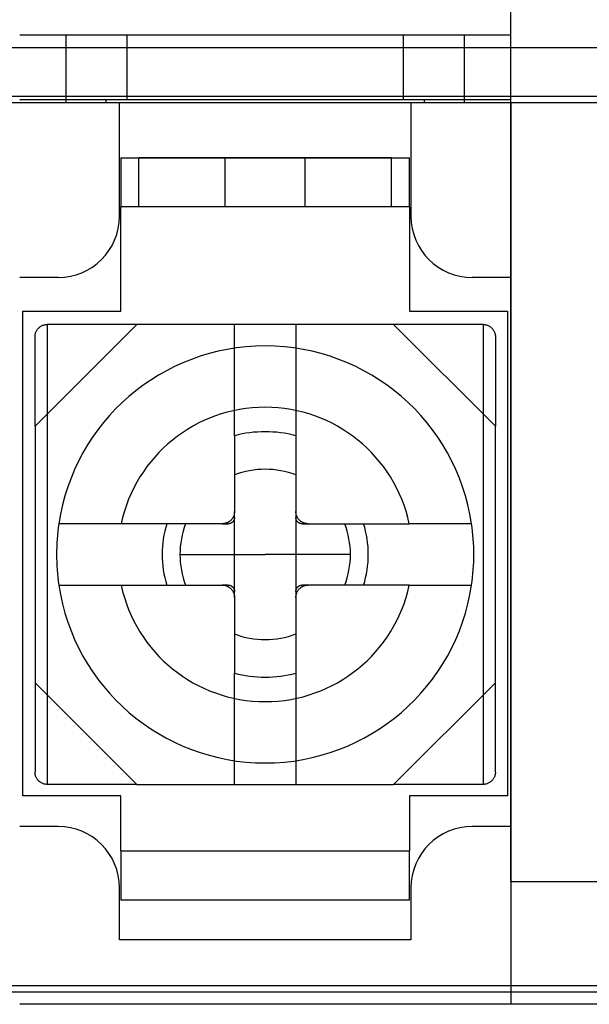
# Model space of a CAD drawing. Header units: millimetres. Extents: x 0 to 93, y 0 to 191.
# Tile 19 of 148: x 49.2 to 58.48, y 0 to 16.05. Entities that reach past the tile are written whole.
import ezdxf

# ---------------------------------------------------------------- set-up
doc = ezdxf.new("R2010")
doc.units = ezdxf.units.MM
doc.layers.add('MAIN-1', color=7, linetype='Continuous')
doc.layers.add('MAIN-2', color=7, linetype='Continuous')

msp = doc.modelspace()

# ---------------------------------------------------------------- linework, layer by layer
at = {"layer": 'MAIN-1'}
for p, q in [((2.1, 15.6), (90.9, 15.6)), ((90.9, 14.8), (2.1, 14.8)), ((88.25, 14.7), (4.75, 14.7)), ((50.825, 12.85), (50.825, 14.7)), ((55.575, 14.7), (55.575, 12.85)), ((57.2, 2), (57.2, 14.7)), ((50.85, 13.8), (55.55, 13.8)), ((50.85, 13.8), (50.85, 13)), ((55.55, 13), (55.55, 13.8)), ((50.85, 11.3), (50.85, 13)), ((55.55, 13), (50.85, 13)), ((55.55, 13), (55.55, 11.3)), ((49.825, 11.85), (49.2, 11.85)), ((57.2, 11.85), (56.575, 11.85)), ((49.25, 11.3), (50.85, 11.3)), ((49.25, 3.4), (49.25, 11.3)), ((55.55, 11.3), (57.15, 11.3)), ((57.15, 11.3), (57.15, 3.4)), ((49.45, 9.428), (51.107, 11.085)), ((49.586, 11.075), (49.598, 11.078)), ((49.598, 11.078), (49.609, 11.081)), ((49.609, 11.081), (49.622, 11.083)), ((49.622, 11.083), (49.636, 11.085)), ((49.636, 11.085), (49.65, 11.085)), ((51.107, 11.085), (49.65, 11.085)), ((55.293, 11.085), (51.107, 11.085)), ((55.293, 11.085), (56.95, 9.428)), ((56.75, 11.085), (55.293, 11.085)), ((56.75, 11.085), (56.764, 11.085)), ((56.764, 11.085), (56.778, 11.083)), ((56.778, 11.083), (56.791, 11.081)), ((56.791, 11.081), (56.802, 11.078)), ((56.802, 11.078), (56.814, 11.075)), ((49.452, 10.913), (49.454, 10.926)), ((49.454, 10.926), (49.457, 10.938)), ((49.457, 10.938), (49.46, 10.949)), ((49.46, 10.949), (49.464, 10.96)), ((49.464, 10.96), (49.469, 10.97)), ((49.469, 10.97), (49.474, 10.98)), ((49.474, 10.98), (49.479, 10.989)), ((49.479, 10.989), (49.485, 10.998)), ((49.485, 10.998), (49.491, 11.007)), ((49.491, 11.007), (49.498, 11.015)), ((49.498, 11.015), (49.505, 11.023)), ((49.505, 11.023), (49.512, 11.03)), ((49.512, 11.03), (49.52, 11.037)), ((49.52, 11.037), (49.528, 11.044)), ((49.528, 11.044), (49.537, 11.05)), ((49.537, 11.05), (49.546, 11.056)), ((49.546, 11.056), (49.555, 11.061)), ((49.555, 11.061), (49.565, 11.066)), ((49.565, 11.066), (49.575, 11.071)), ((49.575, 11.071), (49.586, 11.075)), ((56.814, 11.075), (56.825, 11.071)), ((56.825, 11.071), (56.835, 11.066)), ((56.835, 11.066), (56.845, 11.061)), ((56.845, 11.061), (56.854, 11.056)), ((56.854, 11.056), (56.863, 11.05)), ((56.863, 11.05), (56.872, 11.044)), ((56.872, 11.044), (56.88, 11.037)), ((56.88, 11.037), (56.888, 11.03)), ((56.888, 11.03), (56.895, 11.023)), ((56.895, 11.023), (56.902, 11.015)), ((56.902, 11.015), (56.909, 11.007)), ((56.909, 11.007), (56.915, 10.998)), ((56.915, 10.998), (56.921, 10.989)), ((56.921, 10.989), (56.926, 10.98)), ((56.926, 10.98), (56.931, 10.97)), ((56.931, 10.97), (56.936, 10.96)), ((56.936, 10.96), (56.94, 10.949)), ((56.94, 10.949), (56.943, 10.938)), ((56.943, 10.938), (56.946, 10.926)), ((56.946, 10.926), (56.948, 10.913)), ((49.45, 10.899), (49.452, 10.913)), ((49.45, 10.885), (49.45, 10.899)), ((49.45, 9.428), (49.45, 10.885)), ((56.948, 10.913), (56.95, 10.899)), ((56.95, 10.899), (56.95, 10.885)), ((56.95, 10.885), (56.95, 9.428)), ((49.45, 9.428), (49.45, 5.242)), ((56.95, 5.242), (56.95, 9.428)), ((52.7, 9.271), (52.7, 8.035)), ((53.7, 9.271), (53.7, 8.035)), ((52.7, 7.937), (52.7, 8.035)), ((52.7, 8.035), (52.7, 8.025)), ((53.7, 8.026), (53.7, 8.035)), ((53.7, 8.035), (53.7, 7.937)), ((52.61, 7.868), (52.603, 7.863)), ((52.617, 7.873), (52.61, 7.868)), ((52.624, 7.879), (52.617, 7.873)), ((52.631, 7.884), (52.624, 7.879)), ((52.638, 7.89), (52.631, 7.884)), ((52.644, 7.897), (52.638, 7.89)), ((52.65, 7.903), (52.644, 7.897)), ((52.656, 7.91), (52.65, 7.903)), ((52.662, 7.917), (52.656, 7.91)), ((52.667, 7.925), (52.662, 7.917)), ((52.671, 7.932), (52.667, 7.925)), ((52.676, 7.94), (52.671, 7.932)), ((52.675, 7.869), (52.672, 7.866)), ((52.677, 7.873), (52.675, 7.869)), ((52.68, 7.948), (52.676, 7.94)), ((52.68, 7.876), (52.677, 7.873)), ((52.684, 7.956), (52.68, 7.948)), ((52.682, 7.879), (52.68, 7.876)), ((52.685, 7.883), (52.682, 7.879)), ((52.687, 7.964), (52.684, 7.956)), ((52.687, 7.887), (52.685, 7.883)), ((52.69, 7.972), (52.687, 7.964)), ((52.689, 7.891), (52.687, 7.887)), ((52.691, 7.895), (52.689, 7.891)), ((52.692, 7.98), (52.69, 7.972)), ((52.693, 7.899), (52.691, 7.895)), ((52.695, 7.989), (52.692, 7.98)), ((52.694, 7.903), (52.693, 7.899)), ((52.696, 7.908), (52.694, 7.903)), ((52.697, 7.998), (52.695, 7.989)), ((52.697, 7.913), (52.696, 7.908)), ((52.698, 8.007), (52.697, 7.998)), ((52.698, 7.917), (52.697, 7.913)), ((52.699, 8.016), (52.698, 8.007)), ((52.699, 7.922), (52.698, 7.917)), ((52.7, 8.025), (52.699, 8.016)), ((52.7, 7.932), (52.699, 7.927)), ((52.699, 7.927), (52.699, 7.922)), ((52.7, 7.937), (52.7, 7.932)), ((53.701, 8.016), (53.7, 8.026)), ((53.7, 7.932), (53.7, 7.937)), ((53.701, 7.927), (53.7, 7.932)), ((53.702, 8.007), (53.701, 8.016)), ((53.701, 7.922), (53.701, 7.927)), ((53.702, 7.917), (53.701, 7.922)), ((53.703, 7.998), (53.702, 8.007)), ((53.703, 7.913), (53.702, 7.917)), ((53.705, 7.99), (53.703, 7.998)), ((53.704, 7.908), (53.703, 7.913)), ((53.706, 7.903), (53.704, 7.908)), ((53.707, 7.981), (53.705, 7.99)), ((53.707, 7.899), (53.706, 7.903)), ((53.71, 7.972), (53.707, 7.981)), ((53.709, 7.895), (53.707, 7.899)), ((53.711, 7.891), (53.709, 7.895)), ((53.713, 7.964), (53.71, 7.972)), ((53.713, 7.887), (53.711, 7.891)), ((53.716, 7.956), (53.713, 7.964)), ((53.715, 7.883), (53.713, 7.887)), ((53.718, 7.879), (53.715, 7.883)), ((53.72, 7.948), (53.716, 7.956)), ((53.72, 7.876), (53.718, 7.879)), ((53.724, 7.94), (53.72, 7.948)), ((53.723, 7.873), (53.72, 7.876)), ((53.725, 7.869), (53.723, 7.873)), ((53.728, 7.932), (53.724, 7.94)), ((53.728, 7.866), (53.725, 7.869)), ((53.733, 7.925), (53.728, 7.932)), ((53.738, 7.918), (53.733, 7.925)), ((53.743, 7.911), (53.738, 7.918)), ((53.749, 7.904), (53.743, 7.911)), ((53.755, 7.897), (53.749, 7.904)), ((53.762, 7.891), (53.755, 7.897)), ((53.768, 7.885), (53.762, 7.891)), ((53.775, 7.879), (53.768, 7.885)), ((53.782, 7.873), (53.775, 7.879)), ((53.79, 7.868), (53.782, 7.873)), ((53.797, 7.864), (53.79, 7.868)), ((49.838, 7.835), (49.837, 7.835)), ((49.841, 7.835), (49.838, 7.835)), ((49.846, 7.835), (49.841, 7.835)), ((49.853, 7.835), (49.846, 7.835)), ((49.862, 7.835), (49.853, 7.835)), ((49.873, 7.835), (49.862, 7.835)), ((49.886, 7.835), (49.873, 7.835)), ((49.901, 7.835), (49.886, 7.835)), ((49.918, 7.835), (49.901, 7.835)), ((49.937, 7.835), (49.918, 7.835)), ((49.958, 7.835), (49.937, 7.835)), ((49.981, 7.835), (49.958, 7.835)), ((50.005, 7.835), (49.981, 7.835)), ((50.031, 7.835), (50.005, 7.835)), ((50.058, 7.835), (50.031, 7.835)), ((50.087, 7.835), (50.058, 7.835)), ((50.117, 7.835), (50.087, 7.835)), ((50.15, 7.835), (50.117, 7.835)), ((50.184, 7.835), (50.15, 7.835)), ((50.22, 7.835), (50.184, 7.835)), ((50.257, 7.835), (50.22, 7.835)), ((50.296, 7.835), (50.257, 7.835)), ((50.335, 7.835), (50.296, 7.835)), ((50.374, 7.835), (50.335, 7.835)), ((50.414, 7.835), (50.374, 7.835)), ((50.454, 7.835), (50.414, 7.835)), ((50.495, 7.835), (50.454, 7.835)), ((50.537, 7.835), (50.495, 7.835)), ((50.581, 7.835), (50.537, 7.835)), ((50.625, 7.835), (50.581, 7.835)), ((50.669, 7.835), (50.625, 7.835)), ((50.714, 7.835), (50.669, 7.835)), ((50.76, 7.835), (50.714, 7.835)), ((50.806, 7.835), (50.76, 7.835)), ((50.853, 7.835), (50.806, 7.835)), ((52.5, 7.835), (50.853, 7.835)), ((52.509, 7.835), (52.5, 7.835)), ((52.5, 7.835), (52.598, 7.835)), ((52.519, 7.836), (52.509, 7.835)), ((52.528, 7.837), (52.519, 7.836)), ((52.537, 7.838), (52.528, 7.837)), ((52.546, 7.84), (52.537, 7.838)), ((52.554, 7.843), (52.546, 7.84)), ((52.563, 7.845), (52.554, 7.843)), ((52.571, 7.848), (52.563, 7.845)), ((52.579, 7.851), (52.571, 7.848)), ((52.587, 7.855), (52.579, 7.851)), ((52.595, 7.859), (52.587, 7.855)), ((52.603, 7.863), (52.595, 7.859)), ((52.603, 7.835), (52.598, 7.835)), ((52.608, 7.836), (52.603, 7.835)), ((52.613, 7.836), (52.608, 7.836)), ((52.618, 7.837), (52.613, 7.836)), ((52.622, 7.838), (52.618, 7.837)), ((52.627, 7.839), (52.622, 7.838)), ((52.632, 7.841), (52.627, 7.839)), ((52.636, 7.842), (52.632, 7.841)), ((52.64, 7.844), (52.636, 7.842)), ((52.644, 7.846), (52.64, 7.844)), ((52.648, 7.848), (52.644, 7.846)), ((52.652, 7.85), (52.648, 7.848)), ((52.656, 7.853), (52.652, 7.85)), ((52.659, 7.855), (52.656, 7.853)), ((52.662, 7.858), (52.659, 7.855)), ((52.666, 7.86), (52.662, 7.858)), ((52.669, 7.863), (52.666, 7.86)), ((52.672, 7.866), (52.669, 7.863)), ((53.731, 7.863), (53.728, 7.866)), ((53.734, 7.86), (53.731, 7.863)), ((53.737, 7.858), (53.734, 7.86)), ((53.741, 7.855), (53.737, 7.858)), ((53.744, 7.853), (53.741, 7.855)), ((53.748, 7.85), (53.744, 7.853)), ((53.752, 7.848), (53.748, 7.85)), ((53.756, 7.846), (53.752, 7.848)), ((53.76, 7.844), (53.756, 7.846)), ((53.764, 7.842), (53.76, 7.844)), ((53.768, 7.841), (53.764, 7.842)), ((53.773, 7.839), (53.768, 7.841)), ((53.778, 7.838), (53.773, 7.839)), ((53.782, 7.837), (53.778, 7.838)), ((53.787, 7.836), (53.782, 7.837)), ((53.792, 7.836), (53.787, 7.836)), ((53.797, 7.835), (53.792, 7.836)), ((53.805, 7.859), (53.797, 7.864)), ((53.802, 7.835), (53.797, 7.835)), ((53.802, 7.835), (53.9, 7.835)), ((53.813, 7.855), (53.805, 7.859)), ((53.821, 7.851), (53.813, 7.855)), ((53.829, 7.848), (53.821, 7.851)), ((53.837, 7.845), (53.829, 7.848)), ((53.845, 7.843), (53.837, 7.845)), ((53.854, 7.84), (53.845, 7.843)), ((53.863, 7.839), (53.854, 7.84)), ((53.872, 7.837), (53.863, 7.839)), ((53.881, 7.836), (53.872, 7.837)), ((53.89, 7.835), (53.881, 7.836)), ((53.9, 7.835), (53.89, 7.835)), ((53.9, 7.835), (55.547, 7.835)), ((55.594, 7.835), (55.547, 7.835)), ((55.64, 7.835), (55.594, 7.835)), ((55.686, 7.835), (55.64, 7.835)), ((55.731, 7.835), (55.686, 7.835)), ((55.776, 7.835), (55.731, 7.835)), ((55.82, 7.835), (55.776, 7.835)), ((55.863, 7.835), (55.82, 7.835)), ((55.906, 7.835), (55.863, 7.835)), ((55.947, 7.835), (55.906, 7.835)), ((55.987, 7.835), (55.947, 7.835)), ((56.027, 7.835), (55.987, 7.835)), ((56.066, 7.835), (56.027, 7.835)), ((56.105, 7.835), (56.066, 7.835)), ((56.143, 7.835), (56.105, 7.835)), ((56.18, 7.835), (56.143, 7.835)), ((56.216, 7.835), (56.18, 7.835)), ((56.25, 7.835), (56.216, 7.835)), ((56.282, 7.835), (56.25, 7.835)), ((56.313, 7.835), (56.282, 7.835)), ((56.342, 7.835), (56.313, 7.835)), ((56.369, 7.835), (56.342, 7.835)), ((56.394, 7.835), (56.369, 7.835)), ((56.418, 7.835), (56.394, 7.835)), ((56.441, 7.835), (56.418, 7.835)), ((56.462, 7.835), (56.441, 7.835)), ((56.481, 7.835), (56.462, 7.835)), ((56.499, 7.835), (56.481, 7.835)), ((56.514, 7.835), (56.499, 7.835)), ((56.527, 7.835), (56.514, 7.835)), ((56.538, 7.835), (56.527, 7.835)), ((56.547, 7.835), (56.538, 7.835)), ((56.554, 7.835), (56.547, 7.835)), ((56.559, 7.835), (56.554, 7.835)), ((56.562, 7.835), (56.559, 7.835)), ((56.563, 7.835), (56.562, 7.835)), ((51.811, 7.335), (53.2, 7.335)), ((54.589, 7.335), (53.2, 7.335)), ((49.837, 6.835), (49.838, 6.835)), ((49.838, 6.835), (49.841, 6.835)), ((49.841, 6.835), (49.846, 6.835)), ((49.846, 6.835), (49.853, 6.835)), ((49.853, 6.835), (49.862, 6.835)), ((49.862, 6.835), (49.873, 6.835)), ((49.873, 6.835), (49.886, 6.835)), ((49.886, 6.835), (49.901, 6.835)), ((49.901, 6.835), (49.919, 6.835)), ((49.919, 6.835), (49.938, 6.835)), ((49.938, 6.835), (49.959, 6.835)), ((49.959, 6.835), (49.981, 6.835)), ((49.981, 6.835), (50.006, 6.835)), ((50.006, 6.835), (50.031, 6.835)), ((50.031, 6.835), (50.059, 6.835)), ((50.059, 6.835), (50.087, 6.835)), ((50.087, 6.835), (50.118, 6.835)), ((50.118, 6.835), (50.15, 6.835)), ((50.15, 6.835), (50.184, 6.835)), ((50.184, 6.835), (50.22, 6.835)), ((50.22, 6.835), (50.257, 6.835)), ((50.257, 6.835), (50.295, 6.835)), ((50.295, 6.835), (50.334, 6.835)), ((50.334, 6.835), (50.373, 6.835)), ((50.373, 6.835), (50.413, 6.835)), ((50.413, 6.835), (50.453, 6.835)), ((50.453, 6.835), (50.494, 6.835)), ((50.494, 6.835), (50.536, 6.835)), ((50.536, 6.835), (50.58, 6.835)), ((50.58, 6.835), (50.624, 6.835)), ((50.624, 6.835), (50.668, 6.835)), ((50.668, 6.835), (50.714, 6.835)), ((50.714, 6.835), (50.759, 6.835)), ((50.759, 6.835), (50.806, 6.835)), ((50.806, 6.835), (50.853, 6.835)), ((50.853, 6.835), (52.5, 6.835)), ((52.598, 6.835), (52.5, 6.835)), ((52.5, 6.835), (52.51, 6.835)), ((52.51, 6.835), (52.519, 6.834)), ((52.519, 6.834), (52.528, 6.833)), ((52.528, 6.833), (52.537, 6.832)), ((52.537, 6.832), (52.546, 6.83)), ((52.546, 6.83), (52.555, 6.827)), ((52.555, 6.827), (52.563, 6.825)), ((52.563, 6.825), (52.571, 6.822)), ((52.571, 6.822), (52.579, 6.819)), ((52.579, 6.819), (52.587, 6.815)), ((52.587, 6.815), (52.595, 6.811)), ((52.595, 6.811), (52.603, 6.806)), ((52.598, 6.835), (52.603, 6.835)), ((52.603, 6.835), (52.608, 6.835)), ((52.603, 6.806), (52.61, 6.802)), ((52.608, 6.835), (52.613, 6.834)), ((52.61, 6.802), (52.618, 6.797)), ((52.613, 6.834), (52.618, 6.833)), ((52.618, 6.833), (52.622, 6.832)), ((52.618, 6.797), (52.625, 6.791)), ((52.622, 6.832), (52.627, 6.831)), ((52.625, 6.791), (52.632, 6.785)), ((52.627, 6.831), (52.632, 6.829)), ((52.632, 6.829), (52.636, 6.828)), ((52.632, 6.785), (52.638, 6.779)), ((52.636, 6.828), (52.64, 6.826)), ((52.638, 6.779), (52.645, 6.773)), ((52.64, 6.826), (52.644, 6.824)), ((52.644, 6.824), (52.648, 6.822)), ((52.645, 6.773), (52.651, 6.766)), ((52.648, 6.822), (52.652, 6.82)), ((52.651, 6.766), (52.657, 6.76)), ((52.652, 6.82), (52.656, 6.817)), ((52.656, 6.817), (52.659, 6.815)), ((52.657, 6.76), (52.662, 6.752)), ((52.659, 6.815), (52.663, 6.812)), ((52.662, 6.752), (52.667, 6.745)), ((52.663, 6.812), (52.666, 6.81)), ((52.666, 6.81), (52.669, 6.807)), ((52.667, 6.745), (52.672, 6.738)), ((52.669, 6.807), (52.672, 6.804)), ((52.672, 6.804), (52.675, 6.801)), ((52.675, 6.801), (52.677, 6.798)), ((52.677, 6.798), (52.68, 6.794)), ((52.68, 6.794), (52.682, 6.791)), ((52.682, 6.791), (52.685, 6.787)), ((52.685, 6.787), (52.687, 6.783)), ((52.687, 6.783), (52.689, 6.779)), ((52.689, 6.779), (52.691, 6.775)), ((52.691, 6.775), (52.693, 6.771)), ((52.693, 6.771), (52.694, 6.767)), ((52.694, 6.767), (52.696, 6.762)), ((52.696, 6.762), (52.697, 6.757)), ((52.697, 6.757), (52.698, 6.753)), ((52.698, 6.753), (52.699, 6.748)), ((52.699, 6.748), (52.699, 6.743)), ((52.699, 6.743), (52.7, 6.738)), ((53.7, 6.738), (53.701, 6.743)), ((53.701, 6.748), (53.702, 6.753)), ((53.701, 6.743), (53.701, 6.748)), ((53.702, 6.753), (53.703, 6.757)), ((53.703, 6.757), (53.704, 6.762)), ((53.704, 6.762), (53.706, 6.767)), ((53.706, 6.767), (53.707, 6.771)), ((53.707, 6.771), (53.709, 6.775)), ((53.709, 6.775), (53.711, 6.779)), ((53.711, 6.779), (53.713, 6.783)), ((53.713, 6.783), (53.715, 6.787)), ((53.715, 6.787), (53.718, 6.791)), ((53.718, 6.791), (53.72, 6.794)), ((53.72, 6.794), (53.723, 6.798)), ((53.723, 6.798), (53.725, 6.801)), ((53.725, 6.801), (53.728, 6.804)), ((53.728, 6.804), (53.731, 6.807)), ((53.729, 6.738), (53.733, 6.746)), ((53.731, 6.807), (53.734, 6.81)), ((53.733, 6.746), (53.738, 6.753)), ((53.734, 6.81), (53.738, 6.812)), ((53.738, 6.812), (53.741, 6.815)), ((53.738, 6.753), (53.744, 6.76)), ((53.741, 6.815), (53.744, 6.817)), ((53.744, 6.817), (53.748, 6.82)), ((53.744, 6.76), (53.75, 6.767)), ((53.748, 6.82), (53.752, 6.822)), ((53.75, 6.767), (53.756, 6.773)), ((53.752, 6.822), (53.756, 6.824)), ((53.756, 6.824), (53.76, 6.826)), ((53.756, 6.773), (53.762, 6.78)), ((53.76, 6.826), (53.764, 6.828)), ((53.762, 6.78), (53.769, 6.786)), ((53.764, 6.828), (53.768, 6.829)), ((53.768, 6.829), (53.773, 6.831)), ((53.769, 6.786), (53.776, 6.792)), ((53.773, 6.831), (53.778, 6.832)), ((53.776, 6.792), (53.783, 6.797)), ((53.778, 6.832), (53.782, 6.833)), ((53.782, 6.833), (53.787, 6.834)), ((53.783, 6.797), (53.79, 6.802)), ((53.787, 6.834), (53.792, 6.835)), ((53.79, 6.802), (53.797, 6.807)), ((53.792, 6.835), (53.797, 6.835)), ((53.797, 6.835), (53.802, 6.835)), ((53.797, 6.807), (53.805, 6.811)), ((53.9, 6.835), (53.802, 6.835)), ((53.805, 6.811), (53.813, 6.815)), ((53.813, 6.815), (53.821, 6.819)), ((53.821, 6.819), (53.829, 6.822)), ((53.829, 6.822), (53.837, 6.825)), ((53.837, 6.825), (53.846, 6.828)), ((53.846, 6.828), (53.854, 6.83)), ((53.854, 6.83), (53.863, 6.832)), ((53.863, 6.832), (53.872, 6.833)), ((53.872, 6.833), (53.881, 6.834)), ((53.881, 6.834), (53.891, 6.835)), ((53.891, 6.835), (53.9, 6.835)), ((55.547, 6.835), (53.9, 6.835)), ((55.547, 6.835), (55.594, 6.835)), ((55.594, 6.835), (55.64, 6.835)), ((55.64, 6.835), (55.686, 6.835)), ((55.686, 6.835), (55.731, 6.835)), ((55.731, 6.835), (55.775, 6.835)), ((55.775, 6.835), (55.819, 6.835)), ((55.819, 6.835), (55.863, 6.835)), ((55.863, 6.835), (55.905, 6.835)), ((55.905, 6.835), (55.946, 6.835)), ((55.946, 6.835), (55.986, 6.835)), ((55.986, 6.835), (56.026, 6.835)), ((56.026, 6.835), (56.066, 6.835)), ((56.066, 6.835), (56.105, 6.835)), ((56.105, 6.835), (56.143, 6.835)), ((56.143, 6.835), (56.181, 6.835)), ((56.181, 6.835), (56.216, 6.835)), ((56.216, 6.835), (56.251, 6.835)), ((56.251, 6.835), (56.283, 6.835)), ((56.283, 6.835), (56.314, 6.835)), ((56.314, 6.835), (56.342, 6.835)), ((56.342, 6.835), (56.37, 6.835)), ((56.37, 6.835), (56.395, 6.835)), ((56.395, 6.835), (56.419, 6.835)), ((56.419, 6.835), (56.442, 6.835)), ((56.442, 6.835), (56.463, 6.835)), ((56.463, 6.835), (56.482, 6.835)), ((56.482, 6.835), (56.499, 6.835)), ((56.499, 6.835), (56.514, 6.835)), ((56.514, 6.835), (56.527, 6.835)), ((56.527, 6.835), (56.538, 6.835)), ((56.538, 6.835), (56.547, 6.835)), ((56.547, 6.835), (56.554, 6.835)), ((56.554, 6.835), (56.559, 6.835)), ((56.559, 6.835), (56.562, 6.835)), ((56.562, 6.835), (56.563, 6.835)), ((52.672, 6.738), (52.676, 6.73)), ((52.676, 6.73), (52.68, 6.722)), ((52.68, 6.722), (52.684, 6.714)), ((52.684, 6.714), (52.687, 6.706)), ((52.687, 6.706), (52.69, 6.698)), ((52.69, 6.698), (52.693, 6.689)), ((52.693, 6.689), (52.695, 6.681)), ((52.695, 6.681), (52.697, 6.672)), ((52.697, 6.672), (52.698, 6.663)), ((52.698, 6.663), (52.699, 6.654)), ((52.699, 6.654), (52.7, 6.644)), ((52.7, 6.738), (52.7, 6.733)), ((52.7, 6.635), (52.7, 6.733)), ((52.7, 6.644), (52.7, 6.635)), ((52.7, 6.635), (52.7, 5.399)), ((53.7, 6.733), (53.7, 6.738)), ((53.7, 6.733), (53.7, 6.635)), ((53.7, 6.645), (53.701, 6.654)), ((53.7, 6.635), (53.7, 6.645)), ((53.7, 6.635), (53.7, 5.399)), ((53.701, 6.654), (53.702, 6.663)), ((53.702, 6.663), (53.703, 6.672)), ((53.703, 6.672), (53.705, 6.681)), ((53.705, 6.681), (53.708, 6.69)), ((53.708, 6.69), (53.71, 6.698)), ((53.71, 6.698), (53.713, 6.706)), ((53.713, 6.706), (53.716, 6.715)), ((53.716, 6.715), (53.72, 6.723)), ((53.72, 6.723), (53.724, 6.73)), ((53.724, 6.73), (53.729, 6.738)), ((51.107, 3.585), (49.45, 5.242)), ((49.45, 5.242), (49.45, 3.785)), ((56.95, 5.242), (55.293, 3.585)), ((56.95, 3.785), (56.95, 5.242)), ((49.45, 3.771), (49.45, 3.785)), ((49.452, 3.757), (49.45, 3.771)), ((49.454, 3.745), (49.452, 3.757)), ((49.457, 3.733), (49.454, 3.745)), ((49.46, 3.721), (49.457, 3.733)), ((49.464, 3.711), (49.46, 3.721)), ((49.469, 3.7), (49.464, 3.711)), ((49.474, 3.69), (49.469, 3.7)), ((56.931, 3.7), (56.926, 3.69)), ((56.936, 3.711), (56.931, 3.7)), ((56.94, 3.721), (56.936, 3.711)), ((56.943, 3.733), (56.94, 3.721)), ((56.946, 3.745), (56.943, 3.733)), ((56.948, 3.757), (56.946, 3.745)), ((56.95, 3.771), (56.948, 3.757)), ((56.95, 3.785), (56.95, 3.771)), ((49.479, 3.681), (49.474, 3.69)), ((49.485, 3.672), (49.479, 3.681)), ((49.491, 3.663), (49.485, 3.672)), ((49.498, 3.655), (49.491, 3.663)), ((49.505, 3.647), (49.498, 3.655)), ((49.512, 3.64), (49.505, 3.647)), ((49.52, 3.633), (49.512, 3.64)), ((49.528, 3.626), (49.52, 3.633)), ((49.537, 3.62), (49.528, 3.626)), ((49.546, 3.614), (49.537, 3.62)), ((49.555, 3.609), (49.546, 3.614)), ((49.565, 3.604), (49.555, 3.609)), ((49.575, 3.599), (49.565, 3.604)), ((49.586, 3.595), (49.575, 3.599)), ((49.598, 3.592), (49.586, 3.595)), ((49.609, 3.589), (49.598, 3.592)), ((49.622, 3.587), (49.609, 3.589)), ((49.636, 3.586), (49.622, 3.587)), ((49.65, 3.585), (49.636, 3.586)), ((51.107, 3.585), (49.65, 3.585)), ((51.107, 3.585), (55.293, 3.585)), ((56.75, 3.585), (55.293, 3.585)), ((56.764, 3.586), (56.75, 3.585)), ((56.778, 3.587), (56.764, 3.586)), ((56.791, 3.589), (56.778, 3.587)), ((56.802, 3.592), (56.791, 3.589)), ((56.814, 3.595), (56.802, 3.592)), ((56.825, 3.599), (56.814, 3.595)), ((56.835, 3.604), (56.825, 3.599)), ((56.845, 3.609), (56.835, 3.604)), ((56.854, 3.614), (56.845, 3.609)), ((56.863, 3.62), (56.854, 3.614)), ((56.872, 3.626), (56.863, 3.62)), ((56.88, 3.633), (56.872, 3.626)), ((56.888, 3.64), (56.88, 3.633)), ((56.895, 3.647), (56.888, 3.64)), ((56.902, 3.655), (56.895, 3.647)), ((56.909, 3.663), (56.902, 3.655)), ((56.915, 3.672), (56.909, 3.663)), ((56.921, 3.681), (56.915, 3.672)), ((56.926, 3.69), (56.921, 3.681)), ((50.85, 3.4), (49.25, 3.4)), ((50.85, 2.5), (50.85, 3.4)), ((55.55, 3.4), (55.55, 2.5)), ((57.15, 3.4), (55.55, 3.4)), ((49.825, 2.9), (49.2, 2.9)), ((57.2, 2.9), (56.575, 2.9)), ((50.85, 2.5), (55.55, 2.5)), ((50.85, 2.5), (50.85, 1.7)), ((55.55, 1.7), (55.55, 2.5)), ((57.2, 2), (58.7, 2)), ((57.2, 2), (57.2, 0)), ((50.825, 1.05), (50.825, 1.9)), ((55.575, 1.9), (55.575, 1.05)), ((55.55, 1.7), (50.85, 1.7)), ((55.575, 1.05), (50.825, 1.05)), ((57.2, 0), (49.2, 0)), ((58.7, 0), (57.2, 0))]:
    msp.add_line(p, q, dxfattribs=at)
for centre, radius, start, end in [((49.825, 12.85), 1, 270, 0), ((56.575, 12.85), 1, 180, 270), ((53.2, 7.335), 3.4, 90, 171.5435), ((53.2, 7.335), 3.4, 8.4565, 90), ((53.2, 7.335), 2.4, 90, 167.9753), ((53.2, 7.335), 2.4, 12.0247, 90), ((53.2, 7.335), 2, 75.5217, 104.4784), ((53.2, 7.335), 1.389, 68.8969, 111.1031), ((53.2, 7.335), 3.4, 171.5435, 180), ((53.2, 7.335), 1.68, 162.6841, 180), ((53.2, 7.335), 1.389, 158.8975, 180), ((53.2, 7.335), 1.389, 0, 21.1022), ((53.2, 7.335), 1.68, 0, 17.3158), ((53.2, 7.335), 3.4, 351.5435, 8.4565), ((53.2, 7.335), 3.4, 180, 188.4565), ((53.2, 7.335), 1.68, 180, 197.3159), ((53.2, 7.335), 1.389, 180, 201.1022), ((53.2, 7.335), 1.389, 338.8974, 0), ((53.2, 7.335), 1.68, 342.684, 0), ((53.2, 7.335), 3.4, 188.4565, 270), ((53.2, 7.335), 2.4, 192.0247, 270), ((53.2, 7.335), 2.4, 270, 347.9753), ((53.2, 7.335), 3.4, 270, 351.5435), ((53.2, 7.335), 1.389, 248.8972, 291.1027), ((53.2, 7.335), 2, 255.522, 284.4778), ((49.825, 1.9), 1, 0, 90), ((56.575, 1.9), 1, 90, 180)]:
    msp.add_arc(centre, radius, start, end, dxfattribs=at)
at = {"layer": 'MAIN-2'}
for p, q in [((57.2, 15.8), (57.2, 18)), ((57.2, 15.8), (49.2, 15.8)), ((49.95, 15.8), (49.95, 14.7)), ((50.95, 14.75), (50.95, 15.8)), ((55.45, 15.8), (55.45, 14.75)), ((56.45, 14.7), (56.45, 15.8)), ((57.2, 14.7), (57.2, 15.8)), ((57.2, 15.8), (57.2, 15.8)), ((2.1, 15.6), (90.9, 15.6)), ((57.2, 14.75), (49.2, 14.75)), ((50.611, 14.7), (50.611, 14.75)), ((50.825, 14.7), (50.825, 14.7)), ((55.575, 14.7), (55.575, 14.7)), ((55.789, 14.75), (55.789, 14.7)), ((57.2, 14.7), (57.2, 14.75)), ((57.2, 14.75), (57.2, 14.75)), ((57.2, 14.7), (57.2, 0)), ((57.2, 14.7), (57.2, 14.7)), ((55.26, 13.8), (51.14, 13.8)), ((51.14, 13), (51.14, 13.8)), ((52.55, 13.8), (52.55, 13.8)), ((52.55, 13), (52.55, 13.8)), ((53.85, 13), (53.85, 13.8)), ((53.85, 13.8), (53.85, 13.8)), ((55.26, 13), (55.26, 13.8)), ((50.825, 12.85), (50.825, 12.85)), ((55.26, 13), (51.14, 13)), ((52.55, 13), (52.55, 13)), ((53.85, 13), (53.85, 13)), ((55.575, 12.85), (55.575, 12.85)), ((49.825, 11.85), (49.825, 11.85)), ((56.575, 11.85), (56.575, 11.85)), ((57.2, 11.85), (57.2, 11.85)), ((49.25, 11.3), (49.25, 11.3)), ((50.85, 11.3), (50.85, 11.3)), ((55.55, 11.3), (55.55, 11.3)), ((57.15, 11.3), (57.15, 11.3)), ((49.65, 11.085), (49.65, 11.085)), ((49.65, 11.085), (49.65, 3.585)), ((52.7, 11.085), (52.7, 11.085)), ((52.7, 9.271), (52.7, 11.085)), ((53.7, 11.085), (53.7, 11.085)), ((53.7, 11.085), (53.7, 9.271)), ((56.75, 11.085), (56.75, 11.085)), ((56.75, 11.085), (56.75, 3.585)), ((49.45, 10.885), (49.45, 10.885)), ((56.95, 10.885), (56.95, 10.885)), ((53.2, 10.735), (53.2, 10.735)), ((52.7, 6.733), (52.7, 7.937)), ((53.7, 7.937), (53.7, 6.733)), ((52.7, 3.585), (52.7, 5.399)), ((53.7, 5.399), (53.7, 3.585)), ((53.2, 3.935), (53.2, 3.935)), ((49.45, 3.785), (49.45, 3.785)), ((56.95, 3.785), (56.95, 3.785)), ((49.65, 3.585), (49.65, 3.585)), ((52.7, 3.585), (52.7, 3.585)), ((53.7, 3.585), (53.7, 3.585)), ((56.75, 3.585), (56.75, 3.585)), ((49.25, 3.4), (49.25, 3.4)), ((50.85, 3.4), (50.85, 3.4)), ((55.55, 3.4), (55.55, 3.4)), ((57.15, 3.4), (57.15, 3.4)), ((49.825, 2.9), (49.825, 2.9)), ((56.575, 2.9), (56.575, 2.9)), ((57.2, 2.9), (57.2, 2.9)), ((50.825, 1.9), (50.825, 1.9)), ((55.575, 1.9), (55.575, 1.9)), ((50.825, 1.05), (50.825, 1.05)), ((55.575, 1.05), (55.575, 1.05)), ((87.5, 0.3), (4.9, 0.3)), ((87.1, 0.2), (19.3, 0.2)), ((57.2, 0), (57.2, 0)), ((57.2, 0), (57.2, 0))]:
    msp.add_line(p, q, dxfattribs=at)

doc.saveas('drawing.dxf')
